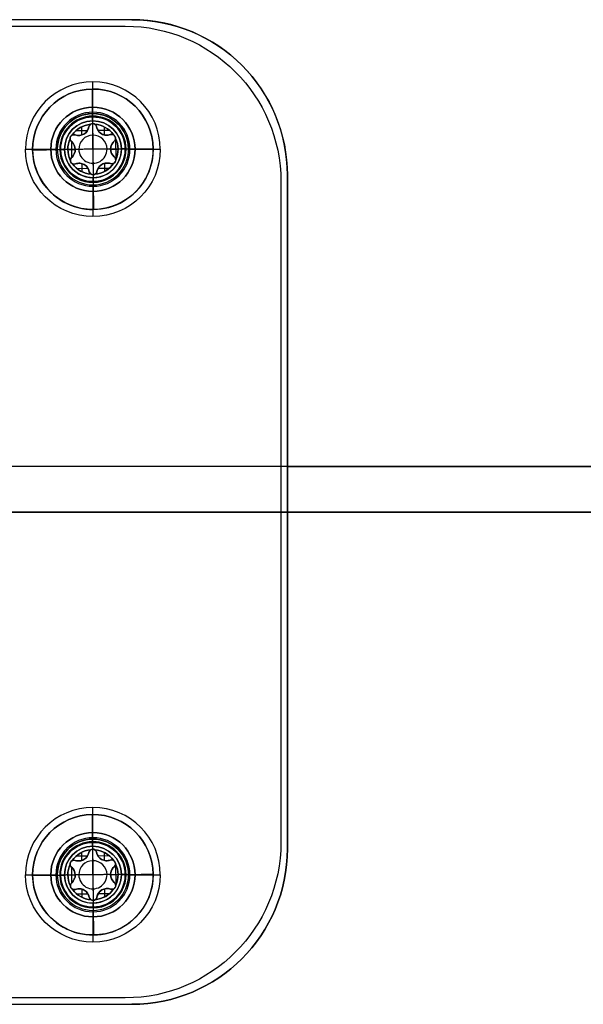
# Model space of a CAD drawing. Header units: millimetres. Extents: x -250 to 250, y -226 to 214.
# Tile 161 of 175: x 22 to 66, y -44 to 32. Entities that reach past the tile are written whole.
import ezdxf

# ---------------------------------------------------------------- set-up
doc = ezdxf.new("R2010")
doc.units = ezdxf.units.MM
doc.layers.add('Livello 01', color=7, linetype='Continuous')

# ---------------------------------------------------------------- blocks, each defined once
blk = doc.blocks.new('MCP141A13_03')
at = {"layer": 'Livello 01', "color": 253, "true_color": 0x999999}
for p, q in [((43, 6, 216.5), (238, 6, 216.5)), ((43, 1, 220), (43, 6, 220)), ((-31, 3.5, 258), (31, 3.5, 258)), ((31, 3.5, 182), (-31, 3.5, 182)), ((43, 3.5, 194), (43, 3.5, 246)), ((43, 1, 220), (21, 1, 220)), ((28, -6, 188.75), (28, 1, 188.75)), ((28, -6, 244.75), (28, 1, 244.75)), ((28, -6, 251.25), (28, 1, 251.25)), ((28, -6, 195.25), (28, 1, 195.25)), ((250, -6, 220), (15, -6, 220))]:
    blk.add_line(p, q, dxfattribs=at)
at = {"layer": 'Livello 01', "color": 253, "true_color": 0x999999, "extrusion": (0, 1, 0)}
for centre, radius, start, end in [((-31, 246, 6), 12, 90, 180), ((-31, 194, 6), 12, 180, 270), ((-31, 246, 1), 12, 90, 180), ((-31, 194, 1), 12, 180, 270), ((-28, 192, -2.5), 3.25, 180, 0), ((-28, 248, -2.5), 3.25, 180, 0), ((-28, 248, -2.5), 3.25, 0, 180), ((-28, 192, -2.5), 3.25, 0, 180), ((-28, 192, -6), 3.25, 180, 0), ((-28, 248, -6), 3.25, 180, 0), ((-28, 192, -6), 3.25, 0, 180)]:
    blk.add_arc(centre, radius, start, end, dxfattribs=at)
at = {"layer": 'Livello 01', "color": 253, "true_color": 0x999999, "extrusion": (0, -1, 0)}
for centre, radius, start, end in [((31, 246, -3.5), 12, 0, 90), ((31, 194, -3.5), 12, 270, 0), ((28, 192, -1), 3.25, 180, 0), ((28, 248, -1), 3.25, 180, 0), ((28, 248, -1), 3.25, 0, 180), ((28, 192, -1), 3.25, 0, 180), ((28, 248, 6), 3.25, 0, 180)]:
    blk.add_arc(centre, radius, start, end, dxfattribs=at)
at = {"layer": 'Livello 01', "color": 253, "true_color": 0x999999}
for points in [[(31, 6, 182), (-31, 6, 182)], [(-31, 6, 258), (31, 6, 258)], [(31, 1, 258), (31, 6, 258)], [(31, 1, 182), (31, 6, 182)], [(43, 6, 246), (43, 6, 194)], [(43, 6, 246), (43, 1, 246)], [(43, 1, 194), (43, 6, 194)], [(31, 1, 182), (-31, 1, 182)], [(-31, 1, 258), (31, 1, 258)], [(24.75, -6, 192), (24.75, 1, 192)], [(24.75, -6, 248), (24.75, 1, 248)], [(31.25, 1, 192), (31.25, -6, 192)], [(31.25, 1, 248), (31.25, -6, 248)], [(43, 1, 246), (43, 1, 194)]]:
    blk.add_open_spline(points, degree=1, dxfattribs=at)
blk = doc.blocks.new('MCP141A14_03')
at = {"layer": 'Livello 01', "color": 253, "true_color": 0x999999}
for p, q in [((10.5, 6, 220), (250, 6, 220)), ((238, -6, 216.5), (20.199, -6, 216.5))]:
    blk.add_line(p, q, dxfattribs=at)
blk = doc.blocks.new('VTM05X25STIN0')
at = {"layer": 'Livello 01', "color": 250, "true_color": 0x404040}
for p, q in [((0, 4.65, -0.55), (0, 4.65)), ((0, 2.5, -2.7), (0, 4.65, -0.55)), ((0, 2.535), (0, 4.65)), ((0, 1.975, -0.14), (0, 2.535)), ((0, 2.5, -25), (0, 2.5, -4.3)), ((0, -2.5, -25), (0, 2.5, -25)), ((-0.875, 1.101), (-0.875, 1.726)), ((0, 2.195, -3.565), (0, 2.195, -3.435)), ((0, 0, -2.219), (0, 1.975, -1.5)), ((0, 1.975, -1.5), (0, 1.975, -0.14)), ((0.875, 1.101), (0.875, 1.726)), ((-1.752, -0.823), (-1.752, 0.823)), ((-1.751, 0.837, -1.513), (-1.751, 0.837, -0.149)), ((-1.451, 1.137, -1.548), (-1.451, 1.137)), ((-0.396, 1.463), (-1.268, 1.463)), ((-1.082, 1.074, -1.664), (-1.082, 1.074)), ((1.268, 1.463), (0.396, 1.463)), ((1.082, 1.074, -1.664), (1.082, 1.074)), ((1.451, 1.137, -1.548), (1.451, 1.137)), ((1.751, 0.837, -1.513), (1.751, 0.837, -0.149)), ((-2.535, 0), (-4.65, 0)), ((-1.936, 0, -0.15), (-1.936, 0)), ((-1.364, 0), (-1.936, 0)), ((1.65, -0.613), (1.65, 0.613)), ((-2.5, 0, -25), (2.5, 0, -25)), ((0, 0, -2.219), (0, -1.975, -1.5)), ((1.935, 0), (1.364, 0)), ((4.65, 0), (2.535, 0)), ((-1.751, -0.838, -1.513), (-1.751, -0.838, -0.149)), ((-1.451, -1.138, -1.548), (-1.451, -1.138)), ((-0.396, -1.463), (-1.268, -1.463)), ((-1.082, -1.074, -1.664), (-1.082, -1.074)), ((-0.875, -1.726), (-0.875, -1.101)), ((1.268, -1.463), (0.396, -1.463)), ((0.875, -1.726), (0.875, -1.101)), ((1.082, -1.074, -1.664), (1.082, -1.074)), ((1.451, -1.138, -1.548), (1.451, -1.138)), ((1.751, -0.838, -1.513), (1.751, -0.838, -0.149)), ((0, -1.975, -0.14), (0, -2.535)), ((0, -1.975, -1.5), (0, -1.975, -0.14)), ((0, -2.195, -3.565), (0, -2.195, -3.435)), ((0, -2.5, -25), (0, -2.5, -4.3)), ((0, -2.5, -2.7), (0, -4.65, -0.55)), ((0, -4.65), (0, -2.535)), ((0, -4.65, -0.55), (0, -4.65))]:
    blk.add_line(p, q, dxfattribs=at)
for centre, radius, start, end in [((0, 0, -0.55), 4.65, 360, 180), ((0, 0, -0.275), 4.65, 360, 180), ((0, 0, -2.642), 2.558, 360, 180), ((0, 0), 2.535, 360, 180), ((0, 0, -2.7), 2.5, 360, 180), ((0, 0, -25), 2.5, 360, 180), ((0, 0, -14.65), 2.5, 360, 180), ((0, 0, -3.565), 2.195, 360, 180), ((0, 0, -3.5), 2.195, 360, 180), ((0, 0, -3.565), 2.195, 360, 180), ((0, 0, -0.15), 1.935, 94.73618, 145.26382), ((0, 0, -0.075), 1.936, 94.73618, 145.26382), ((-1.082, 1.874, -0.861), 0.8, 250.41544, 349.58456), ((0, 1.675, -0.79), 0.3, 10.41544, 169.58456), ((0, 0, -0.15), 1.935, 34.73618, 85.26382), ((0, 0, -0.075), 1.936, 34.73618, 85.26382), ((1.082, 1.874, -0.861), 0.8, 190.41544, 289.58456), ((0, 0, -0.075), 1.936, 154.73618, 205.26382), ((0, 0, -0.15), 1.936, 154.73618, 180), ((-1.451, 0.837, -0.79), 0.3, 70.41544, 229.58456), ((0, 0, -1.823), 1.086, 360, 180), ((1.451, 0.837, -0.79), 0.3, 310.41544, 109.58456), ((0, 0, -0.15), 1.936, 360, 25.26382), ((0, 0, -0.075), 1.936, 360, 25.26382), ((0, 0, -0.275), 4.65, 180, 360), ((0, 0, -14.65), 2.5, 180, 360), ((0, 0, -3.5), 2.195, 180, 360), ((0, 0, -0.15), 1.936, 180, 205.26382), ((-2.164, 0, -0.861), 0.8, 360, 49.58456), ((-2.164, 0, -0.861), 0.8, 310.41544, 360), ((0, 0, -1.823), 1.086, 180, 360), ((2.164, 0, -0.861), 0.8, 130.41544, 180), ((0, 0, -2.642), 2.558, 180, 360), ((0, 0, -2.7), 2.5, 180, 360), ((0, 0, -25), 2.5, 180, 360), ((0, 0, -3.565), 2.195, 180, 360), ((0, 0, -3.565), 2.195, 180, 360), ((-1.451, -0.838, -0.79), 0.3, 130.41544, 289.58456), ((1.451, -0.838, -0.79), 0.3, 250.41544, 49.58456), ((2.164, 0, -0.861), 0.8, 180, 229.58456), ((0, 0, -0.15), 1.935, 334.73618, 0), ((0, 0, -0.075), 1.936, 334.73618, 360), ((0, 0, -0.15), 1.935, 214.73618, 265.26382), ((0, 0, -0.075), 1.936, 214.73618, 265.26382), ((-1.082, -1.874, -0.861), 0.8, 10.41544, 109.58456), ((0, 0, -0.15), 1.936, 274.73618, 325.26382), ((0, 0, -0.075), 1.936, 274.73618, 325.26382), ((1.082, -1.874, -0.861), 0.8, 70.41544, 169.58456), ((0, -1.675, -0.79), 0.3, 190.41544, 349.58456)]:
    blk.add_arc(centre, radius, start, end, dxfattribs=at)
at = {"layer": 'Livello 01', "color": 250, "true_color": 0x404040, "extrusion": (0, 0, -1)}
for centre, radius, start, end in [((0, 0), 4.65, 0, 180), ((0, 0, 4.3), 2.5, 0, 180), ((0, 0, 3.435), 2.195, 0, 180), ((0, 0), 1.935, 34.73618, 85.26382), ((1.082, 1.874), 0.8, 190.41544, 289.58456), ((0, 1.675), 0.3, 10.41544, 57.81189), ((0, 1.675), 0.3, 122.18811, 169.58456), ((0, 0), 1.936, 94.73618, 145.26382), ((-1.082, 1.874), 0.8, 250.41544, 349.58456), ((0, 0), 1.936, 334.73618, 25.26382), ((1.451, 0.837), 0.3, 310.41544, 357.81189), ((1.451, 0.837), 0.3, 62.18811, 109.58456), ((-1.451, 0.837), 0.3, 70.41544, 117.81189), ((-1.451, 0.837), 0.3, 182.18811, 229.58456), ((0, 0), 1.936, 154.73618, 180), ((0, 0), 4.65, 180, 0), ((0, 0), 2.535, 180, 0), ((0, 0, 4.3), 2.5, 180, 0), ((0, 0, 3.435), 2.195, 180, 0), ((2.164, 0), 0.8, 130.41544, 180), ((2.164, 0), 0.8, 180, 229.58456), ((-2.164, 0), 0.8, 360, 49.58456), ((0, 0, 0.55), 4.65, 180, 360), ((1.451, -0.838), 0.3, 2.18811, 49.58456), ((-2.164, 0), 0.8, 310.41544, 360), ((-1.451, -0.838), 0.3, 130.41544, 177.81189), ((0, 0), 1.935, 180, 205.26382), ((1.451, -0.838), 0.3, 250.41544, 297.81189), ((0, 0), 1.935, 274.73618, 325.26382), ((1.082, -1.874), 0.8, 70.41544, 169.58456), ((0, 0), 1.936, 214.73618, 265.26382), ((-1.082, -1.874), 0.8, 10.41544, 109.58456), ((-1.451, -0.838), 0.3, 242.18811, 289.58456), ((0, -1.675), 0.3, 302.18811, 349.58456), ((0, -1.675), 0.3, 190.41544, 237.81189)]:
    blk.add_arc(centre, radius, start, end, dxfattribs=at)
at = {"layer": 'Livello 01', "color": 250, "true_color": 0x404040, "extrusion": (1, 0, 0)}
for centre, start, end in [((3.235, -3.565), 180, 225), ((3.235, -3.435), 135, 180)]:
    blk.add_arc(centre, 1.04, start, end, dxfattribs=at)
at = {"layer": 'Livello 01', "color": 250, "true_color": 0x404040, "extrusion": (0, -1, 0)}
for centre, start, end in [((-3.235, -3.435), 0, 45), ((-3.235, -3.565), 315, 360), ((3.235, -3.435), 135, 180), ((3.235, -3.565), 180, 225)]:
    blk.add_arc(centre, 1.04, start, end, dxfattribs=at)
at = {"layer": 'Livello 01', "color": 250, "true_color": 0x404040, "extrusion": (-1, 0, 0)}
for centre, start, end in [((3.235, -3.435), 135, 180), ((3.235, -3.565), 180, 225)]:
    blk.add_arc(centre, 1.04, start, end, dxfattribs=at)
at = {"layer": 'Livello 01', "color": 250, "true_color": 0x404040}
for points, knots in [([(-1.35, 1.12, -1.58), (-1.244, 1.082, -1.619), (-1.13, 1.067, -1.654), (-0.901, 1.086, -1.706), (-0.785, 1.122, -1.722), (-0.581, 1.239, -1.723), (-0.492, 1.321, -1.707), (-0.359, 1.512, -1.654), (-0.315, 1.618, -1.619), (-0.295, 1.729, -1.58)], [-1.432609, -1.432609, -1.432609, -1.432609, -1.074457, -1.074457, -0.716305, -0.716305, -0.358152, -0.358152, 0, 0, 0, 0]), ([(-0.295, 1.729, -1.58), (-0.283, 1.796, -1.557), (-0.247, 1.858, -1.537), (-0.141, 1.949, -1.508), (-0.071, 1.975, -1.5), (0.072, 1.975, -1.5), (0.141, 1.949, -1.508), (0.248, 1.858, -1.537), (0.283, 1.796, -1.557), (0.295, 1.729, -1.58)], [-0.8702209, -0.8702209, -0.8702209, -0.8702209, -0.6526656, -0.6526656, -0.4351104, -0.4351104, -0.2175552, -0.2175552, 0, 0, 0, 0]), ([(-0.16, 1.929, -0.15), (-0.112, 1.959, -0.143), (-0.056, 1.975, -0.14), (0.056, 1.975, -0.14), (0.112, 1.959, -0.143), (0.16, 1.929, -0.15)], [0, 0, 0, 0, 0.1712108, 0.1712108, 0.3424217, 0.3424217, 0.3424217, 0.3424217]), ([(0.295, 1.729, -1.58), (0.315, 1.618, -1.619), (0.359, 1.512, -1.654), (0.49, 1.323, -1.706), (0.579, 1.241, -1.722), (0.782, 1.123, -1.723), (0.898, 1.087, -1.707), (1.13, 1.067, -1.654), (1.244, 1.082, -1.619), (1.35, 1.12, -1.58)], [-1.432609, -1.432609, -1.432609, -1.432609, -1.074457, -1.074457, -0.716305, -0.716305, -0.358152, -0.358152, 0, 0, 0, 0]), ([(-1.645, 0.609, -1.58), (-1.697, 0.653, -1.557), (-1.733, 0.715, -1.537), (-1.758, 0.852, -1.508), (-1.746, 0.926, -1.5), (-1.674, 1.05, -1.5), (-1.617, 1.097, -1.508), (-1.485, 1.144, -1.537), (-1.414, 1.143, -1.557), (-1.35, 1.12, -1.58)], [-0.8702209, -0.8702209, -0.8702209, -0.8702209, -0.6526656, -0.6526656, -0.4351104, -0.4351104, -0.2175552, -0.2175552, 0, 0, 0, 0]), ([(-1.75, 0.826, -0.15), (-1.753, 0.882, -0.143), (-1.739, 0.939, -0.14), (-1.683, 1.036, -0.14), (-1.64, 1.077, -0.143), (-1.591, 1.103, -0.15)], [0, 0, 0, 0, 0.1712108, 0.1712108, 0.3424217, 0.3424217, 0.3424217, 0.3424217]), ([(1.35, 1.12, -1.58), (1.414, 1.143, -1.557), (1.486, 1.143, -1.537), (1.617, 1.097, -1.508), (1.675, 1.049, -1.5), (1.746, 0.925, -1.5), (1.758, 0.852, -1.508), (1.733, 0.714, -1.537), (1.697, 0.653, -1.557), (1.645, 0.609, -1.58)], [-0.8702209, -0.8702209, -0.8702209, -0.8702209, -0.6526656, -0.6526656, -0.4351104, -0.4351104, -0.2175552, -0.2175552, 0, 0, 0, 0]), ([(1.591, 1.103, -0.15), (1.64, 1.077, -0.143), (1.682, 1.036, -0.14), (1.738, 0.939, -0.14), (1.753, 0.882, -0.143), (1.75, 0.826, -0.15)], [0, 0, 0, 0, 0.1712108, 0.1712108, 0.3424217, 0.3424217, 0.3424217, 0.3424217]), ([(-1.364, 0, -1.722), (-1.364, 0.117, -1.722), (-1.39, 0.235, -1.707), (-1.489, 0.445, -1.654), (-1.559, 0.536, -1.619), (-1.645, 0.609, -1.58)], [-0.7163168, -0.7163168, -0.7163168, -0.7163168, -0.3581584, -0.3581584, 0, 0, 0, 0]), ([(-1.645, -0.609, -1.58), (-1.559, -0.536, -1.619), (-1.489, -0.444, -1.654), (-1.391, -0.236, -1.706), (-1.364, -0.118, -1.722), (-1.364, 0, -1.722)], [-0.7162915, -0.7162915, -0.7162915, -0.7162915, -0.3581457, -0.3581457, 0, 0, 0, 0]), ([(1.645, 0.609, -1.58), (1.559, 0.536, -1.619), (1.489, 0.444, -1.654), (1.391, 0.236, -1.706), (1.364, 0.118, -1.722), (1.364, 0, -1.722)], [-0.7162915, -0.7162915, -0.7162915, -0.7162915, -0.3581457, -0.3581457, 0, 0, 0, 0]), ([(-1.35, -1.12, -1.58), (-1.414, -1.143, -1.557), (-1.486, -1.143, -1.537), (-1.617, -1.097, -1.508), (-1.675, -1.049, -1.5), (-1.746, -0.925, -1.5), (-1.758, -0.852, -1.508), (-1.733, -0.714, -1.537), (-1.697, -0.653, -1.557), (-1.645, -0.609, -1.58)], [-0.8702209, -0.8702209, -0.8702209, -0.8702209, -0.6526656, -0.6526656, -0.4351104, -0.4351104, -0.2175552, -0.2175552, 0, 0, 0, 0]), ([(1.645, -0.609, -1.58), (1.697, -0.653, -1.557), (1.733, -0.715, -1.537), (1.758, -0.852, -1.508), (1.746, -0.926, -1.5), (1.674, -1.05, -1.5), (1.617, -1.097, -1.508), (1.485, -1.144, -1.537), (1.414, -1.143, -1.557), (1.35, -1.12, -1.58)], [-0.8702209, -0.8702209, -0.8702209, -0.8702209, -0.6526656, -0.6526656, -0.4351104, -0.4351104, -0.2175552, -0.2175552, 0, 0, 0, 0]), ([(1.364, 0, -1.722), (1.364, -0.117, -1.722), (1.39, -0.235, -1.707), (1.489, -0.445, -1.654), (1.559, -0.536, -1.619), (1.645, -0.609, -1.58)], [-0.7163168, -0.7163168, -0.7163168, -0.7163168, -0.3581584, -0.3581584, 0, 0, 0, 0]), ([(-1.75, -0.826, -0.15), (-1.753, -0.882, -0.143), (-1.738, -0.939, -0.14), (-1.682, -1.036, -0.14), (-1.64, -1.077, -0.143), (-1.591, -1.103, -0.15)], [-0.3424217, -0.3424217, -0.3424217, -0.3424217, -0.1712108, -0.1712108, 0, 0, 0, 0]), ([(-0.295, -1.729, -1.58), (-0.315, -1.618, -1.619), (-0.359, -1.512, -1.654), (-0.49, -1.323, -1.706), (-0.579, -1.241, -1.722), (-0.782, -1.123, -1.723), (-0.898, -1.087, -1.707), (-1.13, -1.067, -1.654), (-1.244, -1.082, -1.619), (-1.35, -1.12, -1.58)], [-1.432609, -1.432609, -1.432609, -1.432609, -1.074457, -1.074457, -0.716305, -0.716305, -0.358152, -0.358152, 0, 0, 0, 0]), ([(1.35, -1.12, -1.58), (1.244, -1.082, -1.619), (1.13, -1.067, -1.654), (0.901, -1.086, -1.706), (0.785, -1.122, -1.722), (0.581, -1.239, -1.723), (0.492, -1.321, -1.707), (0.359, -1.512, -1.654), (0.315, -1.618, -1.619), (0.295, -1.729, -1.58)], [-1.432609, -1.432609, -1.432609, -1.432609, -1.074457, -1.074457, -0.716305, -0.716305, -0.358152, -0.358152, 0, 0, 0, 0]), ([(1.591, -1.103, -0.15), (1.64, -1.077, -0.143), (1.683, -1.036, -0.14), (1.739, -0.939, -0.14), (1.753, -0.882, -0.143), (1.75, -0.826, -0.15)], [-0.3424217, -0.3424217, -0.3424217, -0.3424217, -0.1712108, -0.1712108, 0, 0, 0, 0]), ([(0.295, -1.729, -1.58), (0.283, -1.796, -1.557), (0.247, -1.858, -1.537), (0.141, -1.949, -1.508), (0.071, -1.975, -1.5), (-0.072, -1.975, -1.5), (-0.141, -1.949, -1.508), (-0.248, -1.858, -1.537), (-0.283, -1.796, -1.557), (-0.295, -1.729, -1.58)], [-0.8702209, -0.8702209, -0.8702209, -0.8702209, -0.6526656, -0.6526656, -0.4351104, -0.4351104, -0.2175552, -0.2175552, 0, 0, 0, 0]), ([(-0.16, -1.929, -0.15), (-0.112, -1.959, -0.143), (-0.056, -1.975, -0.14), (0.056, -1.975, -0.14), (0.112, -1.959, -0.143), (0.16, -1.929, -0.15)], [-0.3424217, -0.3424217, -0.3424217, -0.3424217, -0.1712108, -0.1712108, 0, 0, 0, 0])]:
    blk.add_open_spline(points, degree=3, knots=knots, dxfattribs=at)
for points in [[(-0.295, 1.729, -1.58), (-0.295, 1.729)], [(-0.16, 1.929), (-0.16, 1.929, -0.15)], [(0.16, 1.929, -0.15), (0.16, 1.929)], [(0.295, 1.729), (0.295, 1.729, -1.58)], [(-1.75, 0.826), (-1.75, 0.826, -0.15)], [(-1.591, 1.103, -0.15), (-1.591, 1.103)], [(-1.35, 1.12), (-1.35, 1.12, -1.58)], [(1.35, 1.12, -1.58), (1.35, 1.12)], [(1.591, 1.103), (1.591, 1.103, -0.15)], [(1.75, 0.826, -0.15), (1.75, 0.826)], [(-4.65, 0, -0.55), (-4.65, 0)], [(-2.535, 0), (-1.936, 0, -0.15)], [(-2.5, 0, -25), (-2.5, 0, -4.3)], [(-2.195, 0, -3.565), (-2.195, 0, -3.435)], [(-1.645, 0.609, -1.58), (-1.645, 0.609)], [(-1.364, 0, -1.722), (-1.364, 0)], [(-1.364, 0, -1.722), (0, 0, -2.219)], [(0, 0, -2.219), (1.364, 0, -1.722)], [(1.645, 0.609), (1.645, 0.609, -1.58)], [(-2.5, 0, -2.7), (-4.65, 0, -0.55)], [(-1.645, -0.609), (-1.645, -0.609, -1.58)], [(1.364, 0, -1.722), (1.364, 0)], [(1.645, -0.609, -1.58), (1.645, -0.609)], [(1.935, 0, -0.15), (1.935, 0)], [(1.935, 0, -0.15), (2.535, 0)], [(2.195, 0, -3.435), (2.195, 0, -3.565)], [(4.65, 0, -0.55), (2.5, 0, -2.7)], [(2.5, 0, -4.3), (2.5, 0, -25)], [(4.65, 0), (4.65, 0, -0.55)], [(-1.75, -0.826, -0.15), (-1.75, -0.826)], [(-1.591, -1.103), (-1.591, -1.103, -0.15)], [(-1.35, -1.12, -1.58), (-1.35, -1.12)], [(1.35, -1.12), (1.35, -1.12, -1.58)], [(1.591, -1.103, -0.15), (1.591, -1.103)], [(1.75, -0.826), (1.75, -0.826, -0.15)], [(-0.295, -1.729), (-0.295, -1.729, -1.58)], [(-0.16, -1.929, -0.15), (-0.16, -1.929)], [(0.16, -1.929), (0.16, -1.929, -0.15)], [(0.295, -1.729, -1.58), (0.295, -1.729)]]:
    blk.add_open_spline(points, degree=1, dxfattribs=at)
blk = doc.blocks.new('MCP144A03_03')
at = {"layer": 'Livello 01', "color": 253, "true_color": 0x999999}
for p, q in [((-30.5, 37.5, 2), (30.5, 37.5, 2)), ((0, 14, 4), (0, 37.5, 4)), ((0, 14), (0, 37.5)), ((0, 37.5), (0, 37.5, 4)), ((-28, 30.75, 1.55), (-28, 33.2, 4)), ((28, 30.75, 1.55), (28, 33.2, 4)), ((-28, 30.75), (-28, 30.75, 1.55)), ((28, 30.75), (28, 30.75, 1.55)), ((-42.5, -25.5, 2), (-42.5, 25.5, 2)), ((-28, 25.25, 1.55), (-28, 22.8, 4)), ((-28, 25.25), (-28, 25.25, 1.55)), ((28, 25.25, 1.55), (28, 22.8, 4)), ((28, 25.25), (28, 25.25, 1.55)), ((42.5, 25.5, 2), (42.5, -25.5, 2)), ((0, 14, 4), (0, 14)), ((-14, 0, 4), (-42.5, 0, 4)), ((-14, 0), (-42.5, 0)), ((-42.5, 0), (-42.5, 0, 4)), ((42.5, 0, 4), (14, 0, 4)), ((42.5, 0), (14, 0)), ((42.5, 0), (42.5, 0, 4)), ((0, -14, 4), (0, -14)), ((0, -37.5, 4), (0, -14, 4)), ((0, -37.5), (0, -14)), ((28, -25.25, 1.55), (28, -22.8, 4)), ((-28, -25.25, 1.55), (-28, -22.8, 4)), ((-28, -25.25), (-28, -25.25, 1.55)), ((28, -25.25), (28, -25.25, 1.55)), ((-28, -30.75, 1.55), (-28, -33.2, 4)), ((-28, -30.75), (-28, -30.75, 1.55)), ((28, -30.75, 1.55), (28, -33.2, 4)), ((28, -30.75), (28, -30.75, 1.55)), ((30.5, -37.5, 2), (-30.5, -37.5, 2)), ((0, -37.5), (0, -37.5, 4))]:
    blk.add_line(p, q, dxfattribs=at)
at = {"layer": 'Livello 01', "color": 253, "true_color": 0x999999, "extrusion": (0, 0, -1)}
for centre, radius, start, end in [((30.5, 25.5, -4), 12, 0, 90), ((30.5, 25.5), 12, 0, 90), ((30.5, 25.5, -2), 12, 0, 90), ((-30.5, 25.5, -4), 12, 90, 180), ((-30.5, 25.5), 12, 90, 180), ((-30.5, 25.5, -2), 12, 90, 180), ((28, 28, -1.55), 2.75, 0, 180), ((-28, 28, -1.55), 2.75, 0, 180), ((28, 28, -4), 5.2, 180, 0), ((-28, 28, -4), 5.2, 180, 0), ((0, 0, -2), 14, 0, 180), ((0, 0, -4), 14, 180, 0), ((0, 0, -2), 14, 180, 0), ((30.5, -25.5, -4), 12, 270, 0), ((30.5, -25.5), 12, 270, 0), ((30.5, -25.5, -2), 12, 270, 0), ((28, -28, -1.55), 2.75, 0, 180), ((-28, -28, -1.55), 2.75, 0, 180), ((-30.5, -25.5, -4), 12, 180, 270), ((-30.5, -25.5), 12, 180, 270), ((-30.5, -25.5, -2), 12, 180, 270), ((28, -28, -4), 5.2, 180, 0), ((-28, -28, -4), 5.2, 180, 0)]:
    blk.add_arc(centre, radius, start, end, dxfattribs=at)
at = {"layer": 'Livello 01', "color": 253, "true_color": 0x999999}
for centre, radius, start, end in [((-28, 28, 4), 5.2, 0, 180), ((28, 28, 4), 5.2, 0, 180), ((-28, 28, 1.66), 2.86, 0, 180), ((-28, 28), 2.75, 0, 180), ((-28, 28, 0.775), 2.75, 0, 180), ((28, 28, 1.66), 2.86, 0, 180), ((28, 28), 2.75, 360, 180), ((28, 28, 0.775), 2.75, 0, 180), ((-28, 28, 1.66), 2.86, 180, 0), ((-28, 28, 1.55), 2.75, 180, 0), ((-28, 28), 2.75, 180, 0), ((-28, 28, 0.775), 2.75, 180, 0), ((28, 28, 1.66), 2.86, 180, 0), ((28, 28, 1.55), 2.75, 180, 0), ((28, 28), 2.75, 180, 0), ((28, 28, 0.775), 2.75, 180, 0), ((0, 0, 4), 14, 0, 180), ((0, 0), 14, 0, 180), ((0, 0), 14, 180, 0), ((28, -28, 4), 5.2, 0, 180), ((-28, -28, 4), 5.2, 0, 180), ((-28, -28, 1.66), 2.86, 0, 180), ((-28, -28), 2.75, 0, 180), ((-28, -28, 0.775), 2.75, 0, 180), ((28, -28, 1.66), 2.86, 0, 180), ((28, -28), 2.75, 0, 180), ((28, -28, 0.775), 2.75, 0, 180), ((-28, -28, 1.66), 2.86, 180, 0), ((-28, -28, 1.55), 2.75, 180, 0), ((-28, -28), 2.75, 180, 0), ((-28, -28, 0.775), 2.75, 180, 0), ((28, -28, 1.66), 2.86, 180, 0), ((28, -28, 1.55), 2.75, 180, 0), ((28, -28), 2.75, 180, 0), ((28, -28, 0.775), 2.75, 180, 0)]:
    blk.add_arc(centre, radius, start, end, dxfattribs=at)
for points in [[(-30.5, 37.5, 4), (30.5, 37.5, 4)], [(-30.5, 37.5), (30.5, 37.5)], [(-30.5, 37.5, 4), (-30.5, 37.5)], [(30.5, 37.5), (30.5, 37.5, 4)], [(-33.2, 28, 4), (-30.75, 28, 1.55)], [(-30.75, 28, 1.55), (-30.75, 28)], [(-25.25, 28, 1.55), (-22.8, 28, 4)], [(-25.25, 28), (-25.25, 28, 1.55)], [(22.8, 28, 4), (25.25, 28, 1.55)], [(25.25, 28, 1.55), (25.25, 28)], [(30.75, 28, 1.55), (33.2, 28, 4)], [(30.75, 28), (30.75, 28, 1.55)], [(-42.5, -25.5, 4), (-42.5, 25.5, 4)], [(-42.5, -25.5), (-42.5, 25.5)], [(-42.5, 25.5), (-42.5, 25.5, 4)], [(42.5, 25.5, 4), (42.5, -25.5, 4)], [(42.5, 25.5), (42.5, -25.5)], [(42.5, 25.5, 4), (42.5, 25.5)], [(-14, 0, 4), (-14, 0)], [(14, 0), (14, 0, 4)], [(-42.5, -25.5, 4), (-42.5, -25.5)], [(42.5, -25.5), (42.5, -25.5, 4)], [(-33.2, -28, 4), (-30.75, -28, 1.55)], [(-30.75, -28, 1.55), (-30.75, -28)], [(-25.25, -28, 1.55), (-22.8, -28, 4)], [(-25.25, -28), (-25.25, -28, 1.55)], [(22.8, -28, 4), (25.25, -28, 1.55)], [(25.25, -28, 1.55), (25.25, -28)], [(30.75, -28, 1.55), (33.2, -28, 4)], [(30.75, -28), (30.75, -28, 1.55)], [(30.5, -37.5, 4), (-30.5, -37.5, 4)], [(30.5, -37.5), (-30.5, -37.5)], [(-30.5, -37.5), (-30.5, -37.5, 4)], [(30.5, -37.5, 4), (30.5, -37.5)]]:
    blk.add_open_spline(points, degree=1, dxfattribs=at)
blk = doc.blocks.new('MCP141A04_01')
at = {"layer": 'Livello 01', "color": 251, "true_color": 0x706969}
for p, q in [((0, 13.5, 166.5), (0, 13.5, -166.5)), ((0, 8.75, 166.5), (0, 13.5, 166.5)), ((0, 8.75, -166.5), (0, 13.5, -166.5)), ((0, 8.5, 126.35), (0, 8.75, 126.5)), ((0, 8.75, 126.5), (0, 8.75, 166.5)), ((0, 8.5, -126.35), (0, 8.75, -126.5)), ((0, 8.75, -126.5), (0, 8.75, -166.5)), ((0, 8.5, 126.35), (0, 8.5, -126.35)), ((-13.5, 0, 166.5), (-8.75, 0, 166.5)), ((-13.5, 0, -166.5), (-8.75, 0, -166.5)), ((8.75, 0, 166.5), (13.5, 0, 166.5)), ((8.75, 0, -166.5), (13.5, 0, -166.5)), ((0, -8.5, -126.35), (0, -8.75, -126.5)), ((0, -8.5, 126.35), (0, -8.75, 126.5)), ((0, -8.5, 126.35), (0, -8.5, -126.35)), ((0, -8.75, -126.5), (0, -8.75, -166.5)), ((0, -8.75, 126.5), (0, -8.75, 166.5)), ((0, -13.5, 166.5), (0, -8.75, 166.5)), ((0, -13.5, -166.5), (0, -8.75, -166.5)), ((0, -13.5, 166.5), (0, -13.5, -166.5))]:
    blk.add_line(p, q, dxfattribs=at)
at = {"layer": 'Livello 01', "color": 251, "true_color": 0x706969, "extrusion": (0, 0, -1)}
for centre, radius, start, end in [((0, 0, -166.5), 13.5, 0, 180), ((0, 0), 13.5, 0, 180), ((0, 0, -126.5), 8.75, 0, 180), ((0, 0, -166.5), 8.75, 0, 180), ((0, 0, 166.5), 8.75, 0, 180), ((0, 0, 146.5), 8.75, 0, 180), ((0, 0, -126.35), 8.5, 0, 180), ((0, 0), 8.5, 0, 180), ((0, 0), 13.5, 180, 0), ((0, 0, 126.5), 8.75, 180, 0), ((0, 0, -166.5), 8.75, 180, 0), ((0, 0, 146.5), 8.75, 180, 0), ((0, 0, 126.35), 8.5, 180, 0), ((0, 0), 8.5, 180, 0)]:
    blk.add_arc(centre, radius, start, end, dxfattribs=at)
at = {"layer": 'Livello 01', "color": 251, "true_color": 0x706969}
for centre, radius, start, end in [((0, 0, -166.5), 13.5, 0, 180), ((0, 0, -126.5), 8.75, 0, 180), ((0, 0, 146.5), 8.75, 0, 180), ((0, 0, -126.35), 8.5, 0, 180), ((0, 0, 166.5), 13.5, 180, 0), ((0, 0, -166.5), 13.5, 180, 0), ((0, 0, -166.5), 8.75, 180, 0), ((0, 0, 126.5), 8.75, 180, 0), ((0, 0, 146.5), 8.75, 180, 0), ((0, 0, 126.35), 8.5, 180, 0)]:
    blk.add_arc(centre, radius, start, end, dxfattribs=at)
for points in [[(-13.5, 0, -166.5), (-13.5, 0, 166.5)], [(-8.75, 0, -126.5), (-8.75, 0, -166.5)], [(-8.5, 0, -126.35), (-8.75, 0, -126.5)], [(-8.75, 0, 166.5), (-8.75, 0, 126.5)], [(-8.75, 0, 126.5), (-8.5, 0, 126.35)], [(-8.5, 0, 126.35), (-8.5, 0, -126.35)], [(8.75, 0, -126.5), (8.5, 0, -126.35)], [(8.5, 0, 126.35), (8.75, 0, 126.5)], [(8.5, 0, -126.35), (8.5, 0, 126.35)], [(8.75, 0, -166.5), (8.75, 0, -126.5)], [(8.75, 0, 126.5), (8.75, 0, 166.5)], [(13.5, 0, 166.5), (13.5, 0, -166.5)]]:
    blk.add_open_spline(points, degree=1, dxfattribs=at)
blk = doc.blocks.new('MCA141A03_02')
at = {"layer": 'Livello 01'}
for name, p in [('MCP144A03_03', (0, 0)), ('MCP141A04_01', (0, 0, -162.5))]:
    blk.add_blockref(name, p, dxfattribs=at)

msp = doc.modelspace()

# ---------------------------------------------------------------- block references
at = {"layer": 'Livello 01', "extrusion": (0, -1, -2.22045e-16)}
for name, p in [('MCP141A13_03', (0, 337.97, -214.03)), ('MCP141A14_03', (0, -0.03, -214.03))]:
    msp.add_blockref(name, p, dxfattribs=at)
at = {"layer": 'Livello 01'}
for name, p, rotation in [('MCA141A03_02', (0, -5.97, 339.97), 359.9999999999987), ('VTM05X25STIN0', (28, 22.03, 343.97), 180.5122803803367), ('VTM05X25STIN0', (28, -33.97, 343.97), 180.5122803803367)]:
    msp.add_blockref(name, p, dxfattribs=dict(at, rotation=rotation))

doc.saveas('drawing.dxf')
